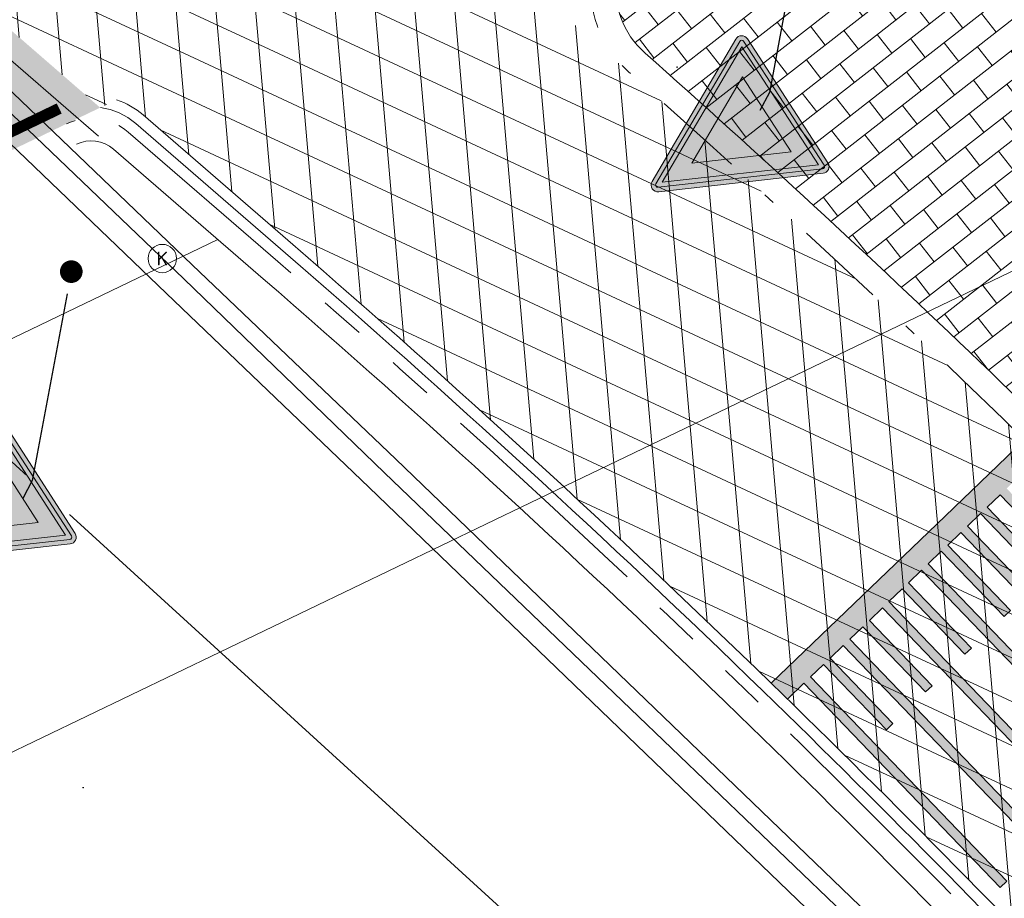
# Model space of a CAD drawing. Header units: metres. Extents: x 163628 to 168255, y 402691 to 405367.
# Tile 18 of 256: x 164483 to 164492, y 403422 to 403430. Entities that reach past the tile are written whole.
import ezdxf
from ezdxf import colors
from ezdxf.entities.mleader import LeaderData, LeaderLine
from ezdxf.math import Vec2, Vec3

# ---------------------------------------------------------------- set-up
doc = ezdxf.new("R2010")
doc.units = ezdxf.units.M
for name, pattern in [('X-CA190022.004-UO-DWM_Snelfietsroute$0$VH-GELEIDEBAND_50X200', [8, 4, -2, 0, -2]), ('X-CA190022.004-UO-DWM_Snelfietsroute$0$VH-RWSBAND_110X220', [24, 10, -2, 2, -2, 2, -2, 2, -2]), ('X-CA190022.004-UO-DWM_Snelfietsroute$0$VH-TROTTOIRBAND_180-200', [20, 10, -2, 2, -2, 2, -2])]:
    doc.linetypes.add(name, pattern=pattern)
for name, color, linetype, lineweight, transparency in [('X-CA190022.004-UO-ARC_Arcering$0$N-WE-VH-VERHARDING_ASFALT_ROOD-A', 14, 'Continuous', 0, 0.5), ('X-CA190022.004-UO-ARC_Arcering$0$N-WE-VH-VERHARDING_ASFALT_ZWART-OPBOUW 2', 7, 'Continuous', 0, 0.5), ('X-CA190022.004-UO-ARC_Arcering$0$N-WE-VH-VERHARDING_BETONSTRAATSTEENPRINT PRINTBETON-A-200 MIDDENGELEIDERS GRIJS', 252, 'Continuous', 18, 0.5)]:
    doc.layers.add(name, color=color, linetype=linetype, lineweight=lineweight, transparency=transparency)
for name, color, linetype, lineweight in [('X-CA190022.004-UO-BBM_bebording bebakening markering_v0.1$0$N-WE-VW-VERKEERSTEKEN_BORD_B-S', 7, 'Continuous', 25), ('X-CA190022.004-UO-BBM_bebording bebakening markering_v0.1$0$VERKEERSBORDPAAL', 7, 'Continuous', 25), ('X-CA190022.004-UO-BBM_bebording bebakening markering_v0.1$0$X-XX-AL-T25', 7, 'Continuous', 25), ('X-CA190022.004-UO-BBM_bebording bebakening markering_v0.1$0$X-XX-AL-T25 PIPELOCK SYSTEEM', 1, 'Continuous', 25), ('X-CA190022.004-UO-DTM inmeting_v0.1$0$B-WE-OG-HOOGTEPUNT-S', 246, 'Continuous', 0), ('X-CA190022.004-UO-DTM inmeting_v0.1$0$B-WE-RI-HWA_KOLK-S', 246, 'Continuous', 0), ('X-CA190022.004-UO-DTM inmeting_v0.1$0$B-WE-VH-KANTOPSLUITING_ACHTERKANTBAND-G', 246, 'Continuous', 0), ('X-CA190022.004-UO-DTM inmeting_v0.1$0$B-WE-VH-KANTOPSLUITING_VOORKANTBAND-G', 246, 'Continuous', 0), ('X-CA190022.004-UO-DTM inmeting_v0.1$0$B-WE-VH-VERHARDING_ASFALT-G', 246, 'Continuous', 0), ('X-CA190022.004-UO-DWM_Snelfietsroute$0$N-WE-GW-BERM-G', 7, 'Continuous', 20), ('X-CA190022.004-UO-DWM_Snelfietsroute$0$N-WE-VH-KANTOPSLUITING_ACHTERKANTBAND-G', 7, 'Continuous', 20), ('X-CA190022.004-UO-DWM_Snelfietsroute$0$N-WE-VH-KANTOPSLUITING_TROTTOIRBAND_180 200-G', 7, 'X-CA190022.004-UO-DWM_Snelfietsroute$0$VH-TROTTOIRBAND_180-200', 20), ('X-CA190022.004-UO-DWM_Snelfietsroute$0$N-WE-VH-KANTOPSLUITING_TROTTOIRBAND_RWS_110 220-G', 7, 'X-CA190022.004-UO-DWM_Snelfietsroute$0$VH-RWSBAND_110X220', 20), ('X-CA190022.004-UO-DWM_Snelfietsroute$0$N-WE-VH-KANTVERHARDING_STREKLAAG-G', 7, 'Continuous', 20), ('X-CA190022.004-UO-DWM_Snelfietsroute$0$N-WE-VW-MARKERING_DWARS_DRIEHOEK_3030-G', 7, 'X-CA190022.004-UO-DWM_Snelfietsroute$0$VW-HAAIETAND30-L-N', 20), ('X-CA190022.004-UO-DWM_Snelfietsroute$0$N-WE-VW-MARKERING_LANGS_STREEP_DOORGETROKKEN DREMPEL_010-G', 7, 'Continuous', 20), ('X-CA190022.004-UO-DWM_Snelfietsroute$0$N-WE-VW-MARKERING_LANGS_STREEP_DOORGETROKKEN_010-G', 7, 'Continuous', 20), ('X-CA190022.004-UO-GZM_Werkgrens_v0.1$0$N-WE-KG-GRENS_SYSTEEMGRENS-G', 7, 'X-CA190022.004-UO-GZM_Werkgrens_v0.1$0$KG-OG', 35), ('X-CA190022.004-UO-KAD_Percelen$0$B-WE-KG-GRENS_PERCEEL-GV', 150, 'Continuous', 9)]:
    doc.layers.add(name, color=color, linetype=linetype, lineweight=lineweight)
doc.layers.add('X-CA190022.004-UO-DTM inmeting_v0.1$0$X-XX-AL-MEETPUNT-S', color=246, linetype='Continuous', lineweight=0, plot=False)
doc.styles.add('X-CA190022.004-UO-BBM_bebording bebakening markering_v0.1$0$NLCS-ISO-M200-T25', font='NLCS-ISO.ttf', dxfattribs={"height": 0.5})
doc.styles.add('X-CA190022.004-UO-DTM inmeting_v0.1$0$ISOCPEUR 9 PT', font='isocpeur.ttf', dxfattribs={"height": 2.4402})
doc.linetypes.add('X-CA190022.004-UO-DWM_Snelfietsroute$0$VW-HAAIETAND30-L-N', pattern='A,0,-0.3,[150,NLCS.SHX,S=0.6,R=0,X=-0.5,Y=-0.15],-0.3', length=0.6)
doc.linetypes.add('X-CA190022.004-UO-GZM_Werkgrens_v0.1$0$KG-OG', pattern='A,5.5,-1.5,[2,NLCS.SHX,S=0.5,R=0,X=0,Y=0],-1.5', length=8.5)
pattern_1 = [(94.99999999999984, (-2.849091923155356, 3.121928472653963), (-0.3486681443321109, -0.03050450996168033), []), (155, (-2.849091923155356, 3.121928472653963), (-0.1479163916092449, -0.3172077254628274), [])]

# ---------------------------------------------------------------- blocks, each defined once
blk = doc.blocks.new('X-CA190022.004-UO-DTM inmeting_v0.1$0$SOG-HOOGTEPUNT-SO')
for p, q in [((-0.5, 0), (0.5, 0)), ((0, 0.5), (0, -0.5))]:
    blk.add_line(p, q)
blk = doc.blocks.new('X-CA190022.004-UO-DTM inmeting_v0.1$0$punt')
at = {"color": 0, "lineweight": -2}
blk.add_line((0, 0), (0, 0), dxfattribs=at)
blk = doc.blocks.new('X-CA190022.004-UO-DTM inmeting_v0.1$0$kolk 1.03')
at = {"layer": 'X-CA190022.004-UO-DTM inmeting_v0.1$0$B-WE-RI-HWA_KOLK-S'}
blk.add_circle((0, 0), 0.25, dxfattribs=at)
at = {"layer": 'X-CA190022.004-UO-DTM inmeting_v0.1$0$B-WE-RI-HWA_KOLK-S', "insert": (0, 0), "char_height": 0.24402, "attachment_point": 5, "style": 'X-CA190022.004-UO-DTM inmeting_v0.1$0$ISOCPEUR 9 PT'}
blk.add_mtext_dynamic_manual_height_columns('K', width=0.2522883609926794, gutter_width=12.201, heights=[0], dxfattribs=at)
blk = doc.blocks.new('X-CA190022.004-UO-BBM_bebording bebakening markering_v0.1$0$_Dot')
at = {"color": 0, "linetype": 'ByBlock', "const_width": 0.5}
blk.add_lwpolyline([(-0.25, 0, 1), (0.25, 0, 1)], format="xyb", close=True, dxfattribs=at)
blk = doc.blocks.new('X-CA190022.004-UO-BBM_bebording bebakening markering_v0.1$0$N-SVW-VERKEERSTEKEN_BORD_B06-SO')
at = {"true_color": 0xff0000}
h = blk.add_hatch(color=1, dxfattribs=at)
h.dxf.hatch_style = 1
h.paths.add_polyline_path([(-3.532917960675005, 3.130425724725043), (-0.2683281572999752, -3.398753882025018, 0.2840790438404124), (-1.034694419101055e-16, -3.564589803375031), (-7.897650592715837e-17, -3.36458980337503, -0.2840790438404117), (-0.08944271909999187, -3.309311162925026), (-3.354032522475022, 3.219868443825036, -0.55753651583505), (-3.26458980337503, 3.364589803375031), (7.451103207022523e-16, 3.36458980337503), (7.140921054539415e-16, 3.56458980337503), (-3.26458980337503, 3.564589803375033, 0.5575365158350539)])
h = blk.add_hatch(color=1, dxfattribs=at)
h.dxf.hatch_style = 1
h.paths.add_polyline_path([(7.451103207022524e-16, 3.364589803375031), (3.264589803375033, 3.36458980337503, -0.5575365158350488), (3.354032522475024, 3.219868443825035), (0.08944271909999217, -3.309311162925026, -0.2840790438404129), (-7.897650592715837e-17, -3.36458980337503), (-1.034694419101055e-16, -3.564589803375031, 0.2840790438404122), (0.2683281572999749, -3.398753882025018), (3.532917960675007, 3.130425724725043, 0.5575365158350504), (3.264589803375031, 3.56458980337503), (7.696032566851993e-16, 3.56458980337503)])
at = {"true_color": 0xffffff}
h = blk.add_hatch(color=7, dxfattribs=at)
h.dxf.hatch_style = 1
h.paths.add_polyline_path([(-0.08944271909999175, -3.309311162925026, 0.2840790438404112), (-1.89998808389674e-16, -3.36458980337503), (-3.724130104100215e-16, -3.04098300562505), (-3.10278640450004, 3.164589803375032), (3.875504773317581e-16, 3.164589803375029), (4.120434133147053e-16, 3.36458980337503), (-3.26458980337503, 3.364589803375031, 0.5575365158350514), (-3.354032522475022, 3.219868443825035)])
at = {"true_color": 0xff0000}
h = blk.add_hatch(color=1, dxfattribs=at)
h.dxf.hatch_style = 1
h.paths.add_polyline_path([(-3.93461030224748e-17, -3.040983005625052), (1.523414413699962e-16, -1.475735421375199), (-1.970162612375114, 2.46458980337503), (6.348921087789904e-16, 2.46458980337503), (7.206173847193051e-16, 3.164589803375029), (-3.102786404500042, 3.164589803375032)], flags=17)
at = {"true_color": 0xffffff}
h = blk.add_hatch(color=7, dxfattribs=at)
h.dxf.hatch_style = 1
h.paths.add_polyline_path([(-1.503684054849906e-16, -3.040983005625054), (-1.89998808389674e-16, -3.36458980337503, 0.2840790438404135), (0.08944271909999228, -3.309311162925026), (3.354032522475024, 3.219868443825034, 0.5575365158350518), (3.264589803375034, 3.36458980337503), (6.340880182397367e-16, 3.364589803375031), (6.095950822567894e-16, 3.164589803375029), (3.102786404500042, 3.164589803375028)])
at = {"true_color": 0xff0000}
h = blk.add_hatch(color=1, dxfattribs=at)
h.dxf.hatch_style = 1
h.paths.add_polyline_path([(1.616504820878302e-17, -3.040983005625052), (3.102786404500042, 3.164589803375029), (7.761285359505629e-16, 3.164589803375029), (7.459144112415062e-16, 2.46458980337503), (1.970162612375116, 2.464589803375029), (1.523414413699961e-16, -1.4757354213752)], flags=17)
at = {"true_color": 0xffffff}
h = blk.add_hatch(color=7, dxfattribs=at)
h.dxf.hatch_style = 1
h.paths.add_polyline_path([(2.220446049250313e-16, -1.475735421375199), (1.970162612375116, 2.46458980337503), (-1.970162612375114, 2.464589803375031)])
at = {"color": 1, "lineweight": 0, "true_color": 0xff0000}
blk.add_lwpolyline([(-3.532917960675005, 3.130425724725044), (-0.2683281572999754, -3.398753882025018, 0.6180339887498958), (0.2683281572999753, -3.398753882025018), (3.532917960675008, 3.130425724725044, 0.5575365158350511), (3.26458980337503, 3.56458980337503), (-3.26458980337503, 3.564589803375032, 0.5575365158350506)], format="xyb", close=True, dxfattribs=at)
at = {"color": 7, "lineweight": 0, "true_color": 0xffffff}
blk.add_lwpolyline([(-3.354032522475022, 3.219868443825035), (-0.08944271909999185, -3.309311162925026, 0.6180339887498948), (0.08944271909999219, -3.309311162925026), (3.354032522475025, 3.219868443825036, 0.5575365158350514), (3.264589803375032, 3.36458980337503), (-3.26458980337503, 3.364589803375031, 0.5575365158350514)], format="xyb", close=True, dxfattribs=at)
for points in [[(-3.102786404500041, 3.164589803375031), (1.96576289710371e-16, -3.040983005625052), (3.102786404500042, 3.164589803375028)], [(-1.970162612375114, 2.46458980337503), (3.882638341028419e-16, -1.475735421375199), (1.970162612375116, 2.464589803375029)]]:
    blk.add_lwpolyline(points, close=True, dxfattribs=at)

msp = doc.modelspace()

# ---------------------------------------------------------------- hatches: boundary and pattern name
at = {"layer": 'X-CA190022.004-UO-ARC_Arcering$0$N-WE-VH-VERHARDING_ASFALT_ROOD-A'}
h = msp.add_hatch(color=256, dxfattribs=at)
h.dxf.hatch_style = 1
edge = h.paths.add_edge_path()
edge.add_line((164481.5973983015, 403428.0128888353), (164483.3995427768, 403428.8802268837))
edge.add_line((164483.3995427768, 403428.8802268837), (164483.6958866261, 403429.0228515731))
edge.add_line((164483.6958866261, 403429.0228515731), (164480.4067638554, 403431.8790147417))
edge.add_line((164480.4067638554, 403431.8790147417), (164479.7220230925, 403431.5494619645))
edge.add_line((164479.7220230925, 403431.5494619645), (164477.9198786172, 403430.6821239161))
edge.add_line((164477.9198786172, 403430.6821239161), (164468.9279741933, 403426.354490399))
edge.add_arc((164454.6168963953, 403456.0898742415), 33.00000000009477, 260.59634094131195, 295.70063201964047, ccw=False)
edge.add_arc((164443.1794105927, 403386.9976196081), 37.03253354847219, 80.60427228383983, 116.5663925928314)
edge.add_line((164426.6171826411, 403420.1201368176), (164428.4065544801, 403416.5422376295))
edge.add_arc((164443.1794432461, 403387.001762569), 33.02844091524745, 80.59542373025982, 116.5691648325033, ccw=False)
edge.add_arc((164454.6168963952, 403456.0898742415), 37.00000000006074, 260.6040996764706, 295.7006320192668)
edge.add_line((164470.6626502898, 403422.7502014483), (164481.5973983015, 403428.0128888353))
at = {"layer": 'X-CA190022.004-UO-ARC_Arcering$0$N-WE-VH-VERHARDING_ASFALT_ZWART-OPBOUW 2'}
h = msp.add_hatch(dxfattribs=at)
h.set_pattern_fill('AVH-ASFALT-SO', color=256, scale=0.35, angle=35, pattern_type=2)
h.set_pattern_definition(pattern_1)
h.paths.add_polyline_path([(164486.5396749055, 403434.8306688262), (164489.8289544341, 403431.974581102), (164493.0826311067, 403433.5405141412), (164489.7935083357, 403436.3966773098)])
h.paths.add_polyline_path([(164486.9332981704, 403430.5809565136), (164483.6498870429, 403433.4398685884), (164480.4067638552, 403431.8790147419), (164483.6958866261, 403429.0228515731)])
h = msp.add_hatch(dxfattribs=at)
h.set_pattern_fill('AVH-ASFALT-SO', color=256, scale=0.35, angle=35, pattern_type=2)
h.set_pattern_definition(pattern_1)
edge = h.paths.add_edge_path()
edge.add_line((164489.8382456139, 403431.9665135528), (164490.5679246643, 403431.3329318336))
edge.add_arc((164483.2286881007, 403421.7573389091), 12.0646745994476, 27.301292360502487, 52.531551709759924, ccw=False)
edge.add_arc((164513.3227276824, 403435.758159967), 21.14276145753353, 203.6077994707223, 211.6505755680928)
edge.add_arc((164494.6789251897, 403424.3023266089), 0.7400000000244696, -53.39671403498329, 29.23697528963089, ccw=False)
edge.add_line((164495.1201656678, 403423.7082669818), (164504.7116603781, 403411.9075555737))
edge.add_line((164504.7116603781, 403411.9075555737), (164507.3627034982, 403413.5346996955))
edge.add_line((164507.3627034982, 403413.5346996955), (164501.7554050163, 403420.1983105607))
edge.add_arc((164508.2250259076, 403425.2367495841), 8.200113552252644, 213.6800807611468, 217.9108978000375, ccw=False)
edge.add_arc((164581.5154571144, 403473.6896893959), 96.0588965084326, 209.6774321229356, 213.4870524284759, ccw=False)
edge.add_arc((164537.3758326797, 403448.2619070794), 45.12013046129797, 206.189453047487, 209.3751078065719, ccw=False)
edge.add_arc((164483.1937731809, 403421.7263134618), 15.21115283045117, 25.80785665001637, 47.29780852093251)
edge.add_arc((164493.9842063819, 403433.4195307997), 0.7000000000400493, 160.115940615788, 227.3330159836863, ccw=False)
edge.add_line((164493.325938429, 403433.6576133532), (164489.8486641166, 403431.9840669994))
edge.add_line((164489.8486641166, 403431.9840669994), (164489.8382456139, 403431.9665135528))
h = msp.add_hatch(dxfattribs=at)
h.set_pattern_fill('AVH-ASFALT-SO', color=256, scale=0.35, angle=35, pattern_type=2)
h.set_pattern_definition(pattern_1)
edge = h.paths.add_edge_path()
edge.add_line((164488.3584638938, 403429.3400447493), (164486.9332981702, 403430.5809565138))
edge.add_line((164486.9332981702, 403430.5809565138), (164483.8409762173, 403429.0926804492))
edge.add_arc((164483.6163772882, 403428.4296907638), 0.7000000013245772, 49.10747693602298, 71.28532341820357, ccw=False)
edge.add_line((164484.074626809, 403428.958847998), (164485.3956180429, 403427.8148711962))
edge.add_arc((164419.8004888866, 403352.0698109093), 100.1999756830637, 45.83437392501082, 49.10747731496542, ccw=False)
edge.add_arc((164434.5205678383, 403366.9616448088), 79.26185529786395, 43.43438908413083, 45.96700247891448, ccw=False)
edge.add_arc((164428.5624123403, 403359.8460923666), 88.48702935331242, 40.44025779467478, 44.12767198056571, ccw=False)
edge.add_line((164495.9083622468, 403417.2436305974), (164497.2188143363, 403415.7133272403))
edge.add_line((164497.2188143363, 403415.7133272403), (164502.060617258, 403410.2804114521))
edge.add_line((164502.060617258, 403410.2804114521), (164504.7116603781, 403411.9075555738))
edge.add_line((164504.7116603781, 403411.9075555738), (164495.1201656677, 403423.7082669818))
edge.add_arc((164494.6789251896, 403424.3023266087), 0.7399999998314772, 223.9695966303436, 306.6032859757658, ccw=False)
edge.add_arc((164419.8004724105, 403352.0697929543), 103.3000000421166, 43.96959663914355, 48.41897500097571)
h.paths.add_polyline_path([(164489.828954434, 403431.974581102), (164489.8382456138, 403431.9665135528), (164489.8486641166, 403431.9840669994)])
at = {"layer": 'X-CA190022.004-UO-ARC_Arcering$0$N-WE-VH-VERHARDING_BETONSTRAATSTEENPRINT PRINTBETON-A-200 MIDDENGELEIDERS GRIJS', "ltscale": 2}
h = msp.add_hatch(dxfattribs=at)
h.set_pattern_fill('AVH-BSS_KEIFORMAAT_HALFST', color=256, scale=2, angle=128, pattern_type=2)
h.set_pattern_definition([(128, (0, 0), (-0.2947711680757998, 0.03619334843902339), [0.21, -0.21]), (218, (0, 0), (0.1292889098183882, -0.1654822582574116), [])])
edge = h.paths.add_edge_path()
edge.add_arc((164419.8004724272, 403352.0697929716), 103.5200000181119, 43.96959663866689, 48.4189750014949)
edge.add_arc((164489.0221424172, 403430.0880626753), 0.7799999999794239, 115.70063202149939, 228.4189749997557, ccw=False)
edge.add_line((164488.6838805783, 403430.7908990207), (164489.6213383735, 403431.2420797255))
edge.add_arc((164489.9596002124, 403430.5392433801), 0.780000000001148, 52.531551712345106, 115.70063202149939, ccw=False)
edge.add_arc((164483.2286881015, 403421.7573389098), 11.84467459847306, 27.313112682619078, 52.53155171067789, ccw=False)
edge.add_arc((164541.438437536, 403450.4749502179), 53.06598904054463, 206.0240875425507, 209.2369752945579)
edge.add_arc((164494.6789251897, 403424.3023266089), 0.5199999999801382, -136.03040336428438, 29.236975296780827, ccw=False)
at = {"layer": 'X-CA190022.004-UO-DWM_Snelfietsroute$0$N-WE-VW-MARKERING_LANGS_STREEP_DOORGETROKKEN DREMPEL_010-G'}
h = msp.add_hatch(color=256, dxfattribs=at)
h.dxf.hatch_style = 1
h.paths.add_polyline_path([(164491.3845870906, 403424.2522420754), (164490.8301650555, 403424.8289709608), (164490.9455108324, 403424.9398553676), (164492.6780796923, 403423.1375776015), (164492.7357525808, 403423.193019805), (164491.0031837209, 403424.9952975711), (164491.118529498, 403425.1061819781), (164491.6729515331, 403424.529453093), (164491.7306244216, 403424.5848952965), (164491.1762023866, 403425.1616241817), (164491.2911975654, 403425.2721715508), (164493.0245015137, 403423.4706004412), (164493.0821744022, 403423.5260426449), (164491.3496055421, 403425.328320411), (164491.4649513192, 403425.4392048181), (164492.0193733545, 403424.8624759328), (164492.0770462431, 403424.9179181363), (164491.5226242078, 403425.4946470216), (164491.6379699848, 403425.6055314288), (164493.3705388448, 403423.8032536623), (164493.4282117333, 403423.8586958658), (164491.6956428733, 403425.6609736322), (164491.8109886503, 403425.7718580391), (164492.3654106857, 403425.195129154), (164492.4230835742, 403425.2505713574), (164491.868661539, 403425.8273002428), (164491.9938283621, 403425.9477321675), (164491.8543298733, 403426.0909496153), (164491.1529426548, 403425.4166908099), (164489.6182362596, 403423.941344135), (164489.7626060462, 403423.8008193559), (164489.907398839, 403423.9418957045), (164491.639967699, 403422.1396179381), (164491.6976405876, 403422.1950601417), (164489.9650717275, 403423.9973379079), (164490.0804175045, 403424.108222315), (164490.6348395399, 403423.5314934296), (164490.6925124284, 403423.5869356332), (164490.1380903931, 403424.1636645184), (164490.2534361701, 403424.2745489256), (164491.9860050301, 403422.4722711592), (164492.0436779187, 403422.5277133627), (164490.3111090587, 403424.3299911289), (164490.4264548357, 403424.440875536), (164490.980876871, 403423.8641466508), (164491.0385497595, 403423.9195888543), (164490.4841277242, 403424.4963177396), (164490.5994735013, 403424.6072021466), (164492.3320423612, 403422.8049243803), (164492.3897152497, 403422.8603665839), (164490.6571463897, 403424.6626443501), (164490.7724921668, 403424.773528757), (164491.326914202, 403424.1967998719)])

# ---------------------------------------------------------------- linework, layer by layer
at = {"layer": 'X-CA190022.004-UO-DTM inmeting_v0.1$0$B-WE-VH-KANTOPSLUITING_ACHTERKANTBAND-G'}
msp.add_polyline3d([(164505.5780000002, 403405.4989999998, 9.016), (164504.6919999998, 403406.551, 9.047), (164504.0469999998, 403407.2919999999, 9.168), (164500.844, 403411.1710000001, 9.384), (164499.5630000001, 403412.6310000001, 9.425), (164497.284, 403414.9309999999, 9.531), (164491.4989999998, 403420.4399999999, 9.741), (164486.0699999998, 403425.6680000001, 9.793), (164484.2779999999, 403427.3859999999, 9.821), (164478.2439999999, 403433.176, 9.912), (164475.3199999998, 403436.0210000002, 9.911), (164474.3130000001, 403437.0759999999, 9.89), (164473.9300000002, 403437.318, 9.891), (164473.3569999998, 403437.2889999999, 9.882), (164471.7689999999, 403436.5460000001, 9.852), (164470.9100000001, 403436.1460000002, 9.705)], dxfattribs=at)
at = {"layer": 'X-CA190022.004-UO-DTM inmeting_v0.1$0$B-WE-VH-KANTOPSLUITING_VOORKANTBAND-G'}
msp.add_polyline3d([(164505.7140000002, 403405.6069999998, 8.991), (164504.8109999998, 403406.6720000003, 9.018), (164504.1919999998, 403407.429, 9.066), (164501.0180000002, 403411.29, 9.266), (164499.6949999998, 403412.7829999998, 9.319), (164497.443, 403415.0669999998, 9.417), (164491.6329999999, 403420.591, 9.625), (164486.2050000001, 403425.7999999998, 9.704), (164484.4330000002, 403427.5129999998, 9.699), (164478.3700000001, 403433.3160000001, 9.798), (164475.4610000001, 403436.1699999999, 9.794), (164474.4330000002, 403437.2199999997, 9.791), (164473.909, 403437.5159999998, 9.787), (164473.2859999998, 403437.46, 9.799), (164471.6880000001, 403436.7480000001, 9.779), (164470.8119999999, 403436.3119999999, 9.717)], dxfattribs=at)
at = {"layer": 'X-CA190022.004-UO-DTM inmeting_v0.1$0$B-WE-VH-VERHARDING_ASFALT-G'}
msp.add_polyline3d([(164505.8330000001, 403405.6910000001, 9.028), (164504.96, 403406.7620000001, 9.059), (164504.2999999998, 403407.5189999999, 9.099), (164501.1230000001, 403411.3369999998, 9.288), (164499.801, 403412.889, 9.337), (164497.5419999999, 403415.1680000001, 9.431), (164491.7379999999, 403420.6890000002, 9.651), (164486.304, 403425.9199999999, 9.705), (164484.5070000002, 403427.6340000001, 9.726), (164478.4679999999, 403433.4279999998, 9.811), (164475.551, 403436.25, 9.816), (164474.5490000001, 403437.3140000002, 9.796), (164473.946, 403437.639, 9.8), (164473.594, 403437.6159999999, 9.802)], dxfattribs=at)
at = {"layer": 'X-CA190022.004-UO-DWM_Snelfietsroute$0$N-WE-GW-BERM-G', "flags": 128}
msp.add_lwpolyline([(164429.1663706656, 403415.2418537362, -0.1575725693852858), (164448.326421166, 403418.1072476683, 0.1543805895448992), (164471.313153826, 403421.3985930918), (164484.7346649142, 403427.8581125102)], format="xyb", dxfattribs=at)
at = {"layer": 'X-CA190022.004-UO-DWM_Snelfietsroute$0$N-WE-VH-KANTOPSLUITING_ACHTERKANTBAND-G', "ltscale": 0.2, "flags": 128}
msp.add_lwpolyline([(164494.3046768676, 403423.9413027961, 0.01941651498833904), (164488.504473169, 403429.504608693, -0.53573665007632), (164488.6838805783, 403430.7908990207), (164489.6213383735, 403431.2420797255, -0.2828257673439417), (164490.4340932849, 403431.1583203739, -0.1104824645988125), (164493.7528264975, 403427.1923023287, 0.01401978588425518), (164495.1326808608, 403424.5563065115, -0.879042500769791)], format="xyb", close=True, dxfattribs=at)
at = {"layer": 'X-CA190022.004-UO-DWM_Snelfietsroute$0$N-WE-VH-KANTOPSLUITING_ACHTERKANTBAND-G', "flags": 128}
for points in [[(164489.3337210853, 403423.660503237, 0.01421442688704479), (164485.1337611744, 403427.5124956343), (164483.8127699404, 403428.6564724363, 0.2990308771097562), (164483.4862765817, 403428.7000124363)], [(164501.7357702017, 403410.0446138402), (164496.9154350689, 403415.4526329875), (164495.6045383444, 403416.9834555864, 0.02289373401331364), (164489.3337210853, 403423.660503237, 0.01461634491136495)]]:
    msp.add_lwpolyline(points, format="xyb", dxfattribs=at)
at = {"layer": 'X-CA190022.004-UO-DWM_Snelfietsroute$0$N-WE-VH-KANTOPSLUITING_TROTTOIRBAND_180 200-G', "ltscale": 0.2, "flags": 128}
msp.add_lwpolyline([(164501.8872366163, 403410.1752198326), (164497.0671246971, 403415.5829801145), (164495.7564503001, 403417.1135430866, 0.02295761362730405), (164489.4739604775, 403423.8026659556, 0.01428257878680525), (164485.2646896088, 403427.6636834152), (164483.9436983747, 403428.8076602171, 0.2990308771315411), (164483.3995427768, 403428.8802268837)], format="xyb", dxfattribs=at)
at = {"layer": 'X-CA190022.004-UO-DWM_Snelfietsroute$0$N-WE-VH-KANTOPSLUITING_TROTTOIRBAND_RWS_110 220-G', "linetype": 'X-CA190022.004-UO-DWM_Snelfietsroute$0$VH-GELEIDEBAND_50X200', "ltscale": 0.2, "flags": 128}
msp.add_lwpolyline([(164494.146341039, 403423.7885619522, 0.01941651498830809), (164488.3584638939, 403429.3400447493, -0.5357366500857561), (164488.588473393, 403430.989134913), (164489.5259311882, 403431.4403156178, -0.2828257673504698), (164490.5679246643, 403431.3329318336, -0.110534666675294), (164493.9494409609, 403427.2910385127, 0.01403143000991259), (164495.324654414, 403424.6637595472, -0.8790425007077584)], format="xyb", close=True, dxfattribs=at)
at = {"layer": 'X-CA190022.004-UO-DWM_Snelfietsroute$0$N-WE-VH-KANTVERHARDING_STREKLAAG-G', "ltscale": 0.2, "flags": 128}
for points in [[(164502.0365371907, 403410.3082962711), (164497.2177457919, 403415.7145750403), (164495.9083622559, 403417.2436305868, 0.02295761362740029), (164489.6133064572, 403423.9461326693, 0.01428257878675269), (164485.3956180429, 403427.8148711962), (164484.074626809, 403428.958847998, 0.09707230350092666), (164483.8409762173, 403429.0926804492, 0.09707230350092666)], [(164501.9618869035, 403410.2417580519), (164497.1424352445, 403415.6487775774), (164495.832406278, 403417.1785868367, 0.02295761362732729), (164489.5436334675, 403423.8743993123, 0.01428257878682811), (164485.3301538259, 403427.7392773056), (164484.0091625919, 403428.8832541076, 0.1451527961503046), (164483.6983946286, 403429.0240586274, 0.1451527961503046)]]:
    msp.add_lwpolyline(points, format="xyb", dxfattribs=at)
at = {"layer": 'X-CA190022.004-UO-DWM_Snelfietsroute$0$N-WE-VW-MARKERING_DWARS_DRIEHOEK_3030-G', "flags": 128}
msp.add_lwpolyline([(164482.0166800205, 403430.2161870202), (164483.6805734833, 403428.7712711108)], dxfattribs=at)
at = {"layer": 'X-CA190022.004-UO-DWM_Snelfietsroute$0$N-WE-VW-MARKERING_LANGS_STREEP_DOORGETROKKEN DREMPEL_010-G', "flags": 128}
for points in [[(164491.8543298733, 403426.0909496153), (164491.1529426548, 403425.4166908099), (164491.1529426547, 403425.4166908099), (164489.6182362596, 403423.941344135)], [(164492.0770462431, 403424.9179181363), (164491.5226242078, 403425.4946470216), (164491.6379699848, 403425.6055314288), (164493.3705388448, 403423.8032536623)], [(164493.0821744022, 403423.5260426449), (164491.3496055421, 403425.328320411), (164491.4649513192, 403425.4392048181), (164492.0193733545, 403424.8624759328)], [(164492.7357525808, 403423.193019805), (164491.0031837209, 403424.9952975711), (164491.118529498, 403425.1061819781), (164491.6729515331, 403424.529453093), (164491.7306244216, 403424.5848952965), (164491.1762023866, 403425.1616241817), (164491.2911975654, 403425.2721715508), (164493.0245015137, 403423.4706004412)], [(164492.3897152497, 403422.8603665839), (164490.6571463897, 403424.6626443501), (164490.7724921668, 403424.773528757), (164491.326914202, 403424.1967998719), (164491.3845870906, 403424.2522420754), (164490.8301650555, 403424.8289709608), (164490.9455108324, 403424.9398553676), (164492.6780796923, 403423.1375776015)], [(164492.0436779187, 403422.5277133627), (164490.3111090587, 403424.3299911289), (164490.4264548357, 403424.440875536), (164490.980876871, 403423.8641466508), (164491.0385497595, 403423.9195888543), (164490.4841277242, 403424.4963177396), (164490.5994735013, 403424.6072021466), (164492.3320423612, 403422.8049243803)], [(164489.7626060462, 403423.8008193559), (164489.907398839, 403423.9418957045), (164491.639967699, 403422.1396179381), (164491.6976405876, 403422.1950601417), (164489.9650717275, 403423.9973379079), (164490.0804175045, 403424.108222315), (164490.6348395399, 403423.5314934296), (164490.6925124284, 403423.5869356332), (164490.1380903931, 403424.1636645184), (164490.2534361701, 403424.2745489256), (164491.9860050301, 403422.4722711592)]]:
    msp.add_lwpolyline(points, dxfattribs=at)
at = {"layer": 'X-CA190022.004-UO-DWM_Snelfietsroute$0$N-WE-VW-MARKERING_LANGS_STREEP_DOORGETROKKEN_010-G', "flags": 128}
msp.add_lwpolyline([(164428.3265654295, 403416.6703207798, 0.1, 0.1, -0.1583212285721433), (164448.5960129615, 403419.7350745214, 0.1, 0.1, 0.1543805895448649), (164470.5975999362, 403422.8853622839, 0.1, 0.1, 0), (164481.5323479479, 403428.1480496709, 0.1, 0.1, 0), (164483.3344924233, 403429.0153877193, 0, 0, 0)], format="xyseb", dxfattribs=at)
at = {"layer": 'X-CA190022.004-UO-GZM_Werkgrens_v0.1$0$N-WE-KG-GRENS_SYSTEEMGRENS-G', "ltscale": 0.2, "flags": 128}
msp.add_lwpolyline([(164202.4471839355, 403276.2612616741, -0.007014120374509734), (164204.6842424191, 403278.1944806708), (164207.7316017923, 403280.6309342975), (164216.350955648, 403287.4712219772), (164219.0035534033, 403289.434108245), (164219.3746627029, 403289.7286192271), (164237.1836765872, 403303.1852059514), (164244.5865004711, 403308.605291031), (164248.7299054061, 403311.6378046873), (164253.9774847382, 403315.3666892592), (164261.1754745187, 403320.480446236), (164269.6822113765, 403326.3244647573), (164277.4779943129, 403331.5382684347), (164300.138869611, 403346.1530355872), (164322.9639978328, 403359.9259594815), (164334.0727303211, 403366.2923093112), (164351.6652632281, 403375.7974689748), (164373.7421382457, 403387.5498352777), (164399.9497431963, 403400.4638723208), (164429.2801321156, 403414.7433017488), (164430.1235736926, 403415.1409833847), (164430.9478262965, 403415.506283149), (164431.7770699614, 403415.8458020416), (164432.615246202, 403416.1613381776), (164433.4616619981, 403416.4526584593), (164434.3156183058, 403416.7195497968), (164435.1764106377, 403416.9618192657), (164436.0433296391, 403417.1792942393), (164436.3055164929, 403417.2587681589, -0.09982065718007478), (164451.9815185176, 403417.1790174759, 0.1310872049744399), (164471.5299883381, 403420.9480569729), (164482.532673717, 403426.2434413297), (164490.6930660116, 403418.7998493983), (164492.5861501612, 403419.7065134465), (164495.4035730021, 403416.5299918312, -0.01010042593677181), (164498.0738503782, 403413.5363083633), (164499.3853029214, 403412.0048366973), (164502.2759065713, 403408.6525450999), (164509.274412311, 403412.9480533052), (164511.7682141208, 403416.4610208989), (164509.1861236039, 403420.2014103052, -0.1750361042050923), (164509.3210798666, 403422.1351258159, -0.1801291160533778), (164510.5166693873, 403423.4312866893), (164518.8245311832, 403427.3151248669), (164545.0302416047, 403439.9269191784), (164571.6953268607, 403452.7535489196), (164577.9552917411, 403456.0641072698), (164591.4716804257, 403464.141949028), (164595.4462846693, 403466.1591353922), (164599.4311747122, 403468.181541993), (164600.8539115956, 403468.8630628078), (164605.9399590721, 403471.2415379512), (164622.0164705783, 403477.7583811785), (164627.272938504, 403479.8886915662), (164631.9472826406, 403481.9048786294), (164633.2674407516, 403482.5385622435, 0.08477773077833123), (164642.6089981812, 403485.3796505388), (164759.3320802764, 403541.3864717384), (164770.9742443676, 403544.8150730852), (164773.2724307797, 403545.3968587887), (164787.8865800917, 403542.289629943), (164789.8994408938, 403542.3802139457), (164793.2522167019, 403543.0482871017), (164800.2402211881, 403546.8141014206), (164803.6710322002, 403549.3659814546), (164804.7740494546, 403550.3596960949), (164806.982937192, 403547.3873851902), (164807.9070396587, 403546.1989325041), (164811.8704722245, 403549.2807697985), (164810.9532731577, 403550.4603442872), (164809.5116547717, 403552.4057701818), (164808.342669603, 403553.5746866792), (164810.0239640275, 403555.0893745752), (164807.82693957, 403558.0124714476), (164809.8344029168, 403559.5158162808, 0.08719858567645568), (164816.7069141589, 403566.8332066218, -0.1361886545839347), (164825.1509550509, 403574.2389801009), (164897.951587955, 403609.3404576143), (164931.0926747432, 403625.3204994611), (165054.7836542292, 403684.9604895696), (165123.1554235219, 403717.9264497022), (165148.5663854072, 403730.0329638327), (165175.6541256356, 403740.4784873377), (165188.1464371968, 403744.8235939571), (165187.6324323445, 403748.0918636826), (165185.2580450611, 403754.9315992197), (165180.037890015, 403753.6894865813, 0.02784581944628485), (165177.0513383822, 403752.4655620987), (165119.6977294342, 403725.1406508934), (165051.3091062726, 403692.1665645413), (164927.6180512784, 403632.5265380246), (164894.4771003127, 403616.5465616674), (164821.6764674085, 403581.445084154, 0.1361886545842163), (164810.015649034, 403571.2180636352, -0.08719858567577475), (164805.0390029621, 403565.919263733), (164803.0203514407, 403564.4075403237), (164799.415410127, 403569.2038422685), (164798.6149812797, 403568.6044188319), (164797.8152444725, 403568.0055136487), (164797.2158194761, 403568.8059445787), (164793.3705278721, 403565.9262908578), (164793.9699528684, 403565.1258599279), (164792.3761302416, 403563.932281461), (164795.8845084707, 403559.0636660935, -0.2015476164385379), (164780.0971775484, 403554.0570161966, 0.07565561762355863), (164771.1691888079, 403553.9823458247, -0.009754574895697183), (164764.0749090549, 403552.5358596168), (164754.2863395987, 403547.7986438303), (164747.4743492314, 403544.6063578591), (164708.340445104, 403525.5831572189), (164686.2179063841, 403515.3649846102), (164675.1479613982, 403509.8647663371), (164663.5244613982, 403504.2582663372), (164644.326586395, 403495.0707073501), (164639.4929121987, 403492.7230557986), (164638.2008723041, 403492.1265410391, -0.2018182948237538), (164621.8461223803, 403491.8003317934, 0.2094978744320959), (164598.5804137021, 403490.9733350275), (164556.1572466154, 403470.5661522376), (164536.2994594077, 403461.0079530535), (164516.3183906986, 403451.407959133), (164508.2317351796, 403447.5121291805), (164500.1867564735, 403443.6421835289), (164497.2033634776, 403443.0084814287), (164495.0902549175, 403442.27400261, 0.1307944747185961), (164492.913084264, 403444.8114515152), (164488.4347408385, 403447.8854838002), (164494.8986629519, 403449.8350294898), (164490.3149407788, 403452.2328764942), (164484.4843242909, 403450.5971355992, -0.07642678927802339), (164479.7480917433, 403454.7225616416), (164478.7991556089, 403455.8572518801), (164474.9179570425, 403452.9617439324), (164457.3434499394, 403473.5656706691), (164451.2568614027, 403468.374000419), (164465.5190818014, 403451.6533184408, -0.484296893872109), (164464.8169442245, 403448.1132255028), (164461.4164168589, 403446.3937776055), (164463.8934237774, 403441.7698684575), (164464.9162194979, 403439.6136052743), (164433.0167582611, 403424.6830765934, 0.0516595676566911), (164425.3001219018, 403421.7033575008), (164396.430770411, 403407.6483830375), (164370.0935852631, 403394.670494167), (164347.8842103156, 403382.8475930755), (164330.1818090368, 403373.2830720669), (164318.9080065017, 403366.8221215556), (164295.9033911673, 403352.9408932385), (164273.0860170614, 403338.2251946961), (164265.1933658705, 403332.9466057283), (164256.5935764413, 403327.0386612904), (164249.3435457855, 403321.8879322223), (164244.0502837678, 403318.1265859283), (164239.8604985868, 403315.0601269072), (164232.4089702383, 403309.6043821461), (164214.4760118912, 403296.0541423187), (164201.2887743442, 403285.5887988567, 0.01213108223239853), (164197.4136132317, 403282.3572203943)], format="xyb", close=True, dxfattribs=at)
at = {"layer": 'X-CA190022.004-UO-KAD_Percelen$0$B-WE-KG-GRENS_PERCEEL-GV', "flags": 128}
for points in [[(164460.276, 403427.915), (164466.349, 403415.367), (164487.883, 403425.722), (164496.111, 403429.679), (164555.855, 403458.619), (164593.206, 403476.41), (164588.97, 403485.217), (164612.074, 403496.328), (164616.314, 403487.512), (164746.772, 403550.188), (164893.326, 403621.049), (164887.38, 403633.726), (164740.684, 403562.794), (164610.094, 403500.047), (164549.795, 403471.239), (164478.654, 403436.809)], [(164468.748, 403410.406), (164486.08, 403417.995), (164492.111, 403420.636), (164493.855, 403418.592), (164495.298, 403416.903), (164503.089, 403421.185), (164615.905, 403478.304), (164662.782, 403501.158), (164772.136, 403553.829), (164770.057, 403555.749), (164790.783, 403565.26), (164789.551, 403566.923), (164799.538, 403571.715), (164894.973, 403617.537), (164893.326, 403621.049), (164746.772, 403550.188), (164616.314, 403487.512), (164616.456, 403487.216), (164593.352, 403476.106), (164593.206, 403476.41), (164555.855, 403458.619), (164496.111, 403429.679), (164487.883, 403425.722), (164466.349, 403415.367)]]:
    msp.add_lwpolyline(points, close=True, dxfattribs=at)

# ---------------------------------------------------------------- block references
at = {"layer": 'X-CA190022.004-UO-BBM_bebording bebakening markering_v0.1$0$N-WE-VW-VERKEERSTEKEN_BORD_B-S', "xscale": 0.2000000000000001, "yscale": 0.2000000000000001, "zscale": 0.2000000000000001, "rotation": 303}
msp.add_blockref('X-CA190022.004-UO-BBM_bebording bebakening markering_v0.1$0$N-SVW-VERKEERSTEKEN_BORD_B06-SO', (164489.1656821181, 403428.694809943), dxfattribs=at)
at = {"layer": 'X-CA190022.004-UO-DTM inmeting_v0.1$0$B-WE-OG-HOOGTEPUNT-S', "linetype": 'ByBlock', "lineweight": -2, "xscale": 0.01, "yscale": 0.01, "zscale": 0.01}
for p in [(164488.787, 403429.38, 9.806), (164483.546, 403423.02, 9.835)]:
    msp.add_blockref('X-CA190022.004-UO-DTM inmeting_v0.1$0$SOG-HOOGTEPUNT-SO', p, dxfattribs=at)
at = {"layer": 'X-CA190022.004-UO-DTM inmeting_v0.1$0$B-WE-RI-HWA_KOLK-S', "linetype": 'ByBlock', "lineweight": -2, "xscale": 0.5, "yscale": 0.5, "zscale": 0.5}
msp.add_blockref('X-CA190022.004-UO-DTM inmeting_v0.1$0$kolk 1.03', (164484.244, 403427.691, 9.695), dxfattribs=at)
at = {"layer": 'X-CA190022.004-UO-DTM inmeting_v0.1$0$X-XX-AL-MEETPUNT-S', "linetype": 'ByBlock', "lineweight": -2}
for p in [(164484.507, 403427.634, 9.726), (164484.433, 403427.513, 9.699), (164484.278, 403427.386, 9.821), (164486.304, 403425.92, 9.705), (164486.205, 403425.8, 9.704), (164486.07, 403425.668, 9.793)]:
    msp.add_blockref('X-CA190022.004-UO-DTM inmeting_v0.1$0$punt', p, dxfattribs=at)

# ---------------------------------------------------------------- leaders
at = {"layer": 'X-CA190022.004-UO-BBM_bebording bebakening markering_v0.1$0$X-XX-AL-T25 PIPELOCK SYSTEEM'}
ml = msp.add_multileader_mtext('Standard', dxfattribs=at)
ml.set_content('', color=256, style='X-CA190022.004-UO-BBM_bebording bebakening markering_v0.1$0$NLCS-ISO-M200-T25')
ml.set_leader_properties(color=256, linetype='ByLayer', lineweight=-1)
ml.set_arrow_properties(name='X-CA190022.004-UO-BBM_bebording bebakening markering_v0.1$0$_Dot')
ml.build(insert=Vec2(0, 0))
ml.multileader.update_dxf_attribs({"text_attachment_direction": 1, "text_left_attachment_type": 5, "text_right_attachment_type": 5, "dogleg_length": 0.5, "arrow_head_size": 0.2})
ctx = ml.context
ctx.base_point, ctx.char_height, ctx.arrow_head_size, ctx.landing_gap_size, ctx.plane_origin, ctx.plane_x_axis, ctx.plane_y_axis = Vec3(164490.3640668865, 403428.7567467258), 0.5, 0.2, 0.18, Vec3(164491.3505747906, 403437.0985405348), Vec3(0.4640752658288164, 0.8857957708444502), Vec3(-0.8857957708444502, 0.4640752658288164)
ctx.left_attachment, ctx.right_attachment = 5, 5
notes = []
notes.append((ctx, [(1, (1, 1, 0), (164489.6022825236, 403429.1558514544), (-0.4640752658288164, -0.88579577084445), 0, [(0, [(164489.9467376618, 403430.9998844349)], 0, [])])]))
ctx.mtext.insert, ctx.mtext.text_direction, ctx.mtext.rotation, ctx.mtext.flow_direction = Vec3(164489.7617257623, 403429.0723179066), Vec3(0.4640752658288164, 0.8857957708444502), 1.08820596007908, 5
for ctx, leaders in notes:
    for number, flags, end, landing, length, lines in leaders:
        leader = LeaderData()
        leader.index, (leader.has_last_leader_line, leader.has_dogleg_vector, leader.attachment_direction) = number, flags
        leader.last_leader_point, leader.dogleg_vector, leader.dogleg_length = Vec3(end), Vec3(landing), length
        for number, points, colour, breaks in lines:
            line = LeaderLine()
            line.index, line.vertices, line.color, line.breaks = number, Vec3.list(points), colors.encode_raw_color(colour), breaks
            leader.lines.append(line)
        ctx.leaders.append(leader)

# ---------------------------------------------------------------- next in the draw order: leaders
at = {"layer": 'X-CA190022.004-UO-BBM_bebording bebakening markering_v0.1$0$X-XX-AL-T25'}
ml = msp.add_multileader_mtext('Standard', dxfattribs=at)
ml.set_content('', color=256, style='X-CA190022.004-UO-BBM_bebording bebakening markering_v0.1$0$NLCS-ISO-M200-T25')
ml.set_leader_properties(color=256, linetype='ByLayer', lineweight=-1)
ml.set_arrow_properties(name='X-CA190022.004-UO-BBM_bebording bebakening markering_v0.1$0$_Dot')
ml.build(insert=Vec2(0, 0))
ml.multileader.update_dxf_attribs({"text_attachment_direction": 1, "text_left_attachment_type": 5, "text_right_attachment_type": 5, "dogleg_length": 0.5, "arrow_head_size": 0.2})
ctx = ml.context
ctx.base_point, ctx.char_height, ctx.arrow_head_size, ctx.landing_gap_size, ctx.plane_origin, ctx.plane_x_axis, ctx.plane_y_axis = Vec3(164483.8582026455, 403425.3320150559), 0.5, 0.2, 0.18, Vec3(164484.8447105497, 403433.6738088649), Vec3(0.4640752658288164, 0.8857957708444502), Vec3(-0.8857957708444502, 0.4640752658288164)
ctx.left_attachment, ctx.right_attachment = 5, 5
notes = []
notes.append((ctx, [(1, (1, 1, 0), (164483.0964182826, 403425.7311197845), (-0.4640752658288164, -0.88579577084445), 0, [(0, [(164483.4408734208, 403427.575152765)], 0, [])])]))
ctx.mtext.insert, ctx.mtext.text_direction, ctx.mtext.rotation, ctx.mtext.flow_direction = Vec3(164483.2558615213, 403425.6475862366), Vec3(0.4640752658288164, 0.8857957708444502), 1.08820596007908, 5
ctx.mtext.has_bg_fill, ctx.mtext.bg_color, ctx.mtext.bg_scale_factor, ctx.mtext.bg_transparency, ctx.mtext.use_window_bg_color = 1, -1027028792, 1.5, 0, 1
for ctx, leaders in notes:
    for number, flags, end, landing, length, lines in leaders:
        leader = LeaderData()
        leader.index, (leader.has_last_leader_line, leader.has_dogleg_vector, leader.attachment_direction) = number, flags
        leader.last_leader_point, leader.dogleg_vector, leader.dogleg_length = Vec3(end), Vec3(landing), length
        for number, points, colour, breaks in lines:
            line = LeaderLine()
            line.index, line.vertices, line.color, line.breaks = number, Vec3.list(points), colors.encode_raw_color(colour), breaks
            leader.lines.append(line)
        ctx.leaders.append(leader)

# ---------------------------------------------------------------- next in the draw order: block references
at = {"layer": 'X-CA190022.004-UO-BBM_bebording bebakening markering_v0.1$0$N-WE-VW-VERKEERSTEKEN_BORD_B-S', "xscale": 0.2000000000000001, "yscale": 0.2000000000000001, "zscale": 0.2000000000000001, "rotation": 302.9005870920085}
msp.add_blockref('X-CA190022.004-UO-BBM_bebording bebakening markering_v0.1$0$N-SVW-VERKEERSTEKEN_BORD_B06-SO', (164482.5218670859, 403425.4246133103), dxfattribs=at)
at = {"layer": 'X-CA190022.004-UO-BBM_bebording bebakening markering_v0.1$0$VERKEERSBORDPAAL', "xscale": 0.2, "yscale": 0.2, "zscale": 0.2, "rotation": 79.41940146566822}
msp.add_blockref('X-CA190022.004-UO-BBM_bebording bebakening markering_v0.1$0$_Dot', (164483.4408734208, 403427.575152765), dxfattribs=at)

doc.saveas('drawing.dxf')
